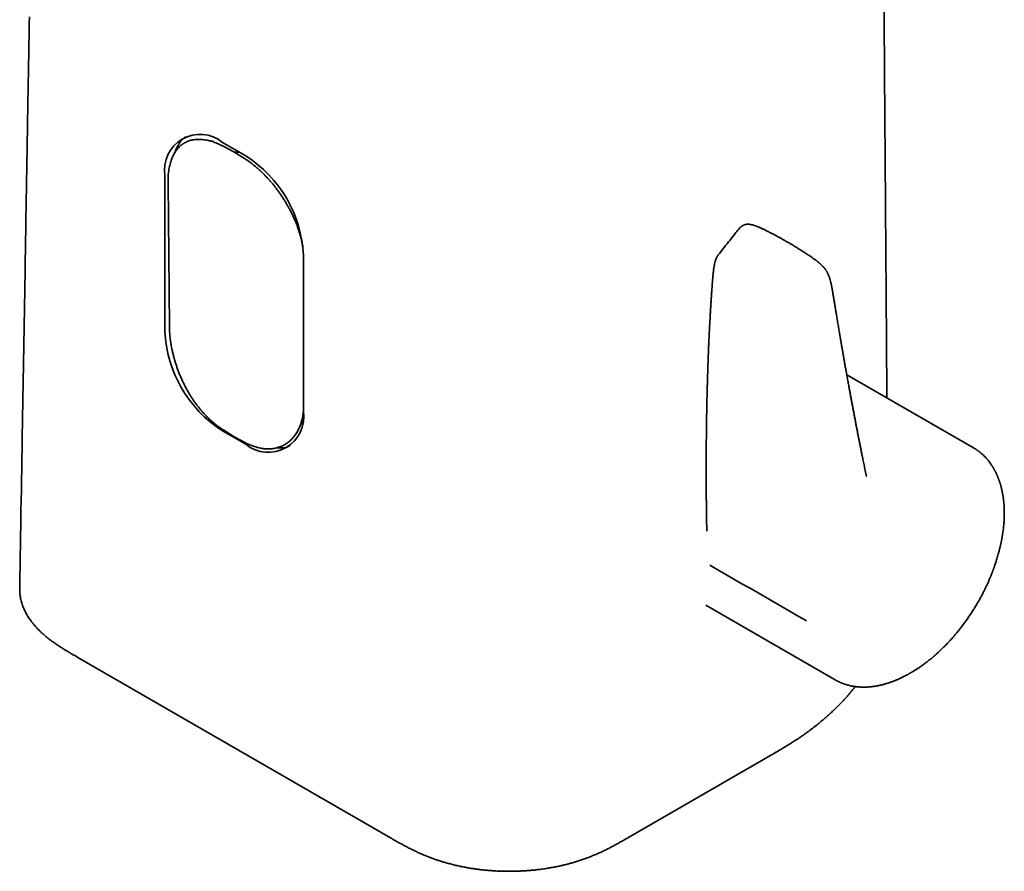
# Model space of a CAD drawing. Header units: millimetres. Extents: x 8 to 575, y 12 to 422.
# Tile 3 of 6: x 496 to 564, y 78 to 136. Entities that reach past the tile are written whole.
import ezdxf

# ---------------------------------------------------------------- set-up
doc = ezdxf.new("R2010")
doc.units = ezdxf.units.MM

msp = doc.modelspace()

# ---------------------------------------------------------------- linework, layer by layer
at = {"color": 7, "linetype": 'Continuous', "lineweight": 35}
for p, q in [((509.552, 127.829), (508.942, 127.918)), ((510.181, 127.74), (511.772, 126.821)), ((510.952, 127.088), (510.227, 127.472)), ((511.678, 126.635), (510.952, 127.088)), ((511.387, 127.043), (510.952, 127.088)), ((506.238, 114.807), (506.238, 125.463)), ((506.449, 124.973), (506.547, 115.099)), ((515.714, 119.993), (515.714, 109.337)), ((544.102, 120.008), (544.107, 120.014)), ((561.588, 106.821), (552.912, 111.83)), ((515.463, 108.265), (515.623, 108.652)), ((511.772, 107.061), (510.181, 107.979)), ((510.262, 108.022), (510.983, 107.571)), ((510.983, 107.571), (511.706, 107.189)), ((561.586, 106.819), (561.611, 106.804)), ((543.255, 96.043), (552.109, 90.932)), ((521.67, 80.117), (500.283, 92.463)), ((537.935, 80.116), (548.239, 86.065))]:
    msp.add_line(p, q, dxfattribs=at)
at = {"color": 7, "linetype": 'Continuous', "lineweight": 35, "flags": 128}
for points in [[(555.662, 110.242), (555.658, 110.8), (555.654, 111.405), (555.649, 112.005), (555.645, 112.604), (555.642, 113.016), (555.639, 113.429), (555.636, 113.841), (555.633, 114.253), (555.63, 114.665), (555.627, 115.078), (555.624, 115.493), (555.62, 115.916), (555.617, 116.406), (555.613, 116.906), (555.609, 117.414), (555.606, 117.932), (555.602, 118.458), (555.6, 118.692), (555.598, 118.928), (555.597, 119.157), (555.595, 119.378), (555.593, 119.592), (555.592, 119.795), (555.59, 119.989), (555.589, 120.177), (555.588, 120.357), (555.586, 120.532), (555.585, 120.7), (555.584, 120.86), (555.583, 121.012), (555.582, 121.157), (555.581, 121.267), (555.58, 121.38), (555.579, 121.499), (555.578, 121.623), (555.577, 121.753), (555.576, 121.925), (555.575, 122.106), (555.573, 122.296), (555.572, 122.494), (555.57, 122.7), (555.569, 122.915), (555.567, 123.138), (555.566, 123.331), (555.564, 123.529), (555.563, 123.732), (555.561, 123.935), (555.56, 124.138), (555.558, 124.339), (555.555, 124.81), (555.551, 125.275), (555.547, 125.822), (555.543, 126.361), (555.539, 126.893), (555.538, 127.156), (555.536, 127.417), (555.534, 127.672), (555.532, 127.921), (555.53, 128.163), (555.528, 128.398), (555.526, 128.667), (555.524, 128.926), (555.523, 129.176), (555.521, 129.417), (555.519, 129.656), (555.517, 129.894), (555.515, 130.137), (555.514, 130.385), (555.512, 130.637), (555.51, 130.895), (555.508, 131.157), (555.506, 131.424), (555.504, 131.712), (555.502, 132.01), (555.499, 132.317), (555.497, 132.633), (555.495, 132.958), (555.492, 133.292), (555.49, 133.586), (555.488, 133.887), (555.486, 134.194), (555.483, 134.506), (555.481, 134.819), (555.479, 135.132), (555.476, 135.444), (555.464, 137.165)], [(496.957, 136.338), (496.95, 135.889), (496.942, 135.441), (496.934, 134.992), (496.927, 134.544), (496.919, 134.095), (496.912, 133.647), (496.904, 133.195), (496.897, 132.788), (496.89, 132.375), (496.883, 131.954), (496.875, 131.526), (496.872, 131.299), (496.868, 131.07), (496.864, 130.838), (496.86, 130.605), (496.856, 130.37), (496.852, 130.138), (496.849, 129.936), (496.845, 129.742), (496.842, 129.554), (496.839, 129.374), (496.836, 129.202), (496.833, 129.037), (496.83, 128.852), (496.827, 128.677), (496.824, 128.512), (496.822, 128.358), (496.82, 128.238), (496.818, 128.112), (496.815, 127.979), (496.813, 127.839), (496.81, 127.693), (496.808, 127.544), (496.805, 127.388), (496.803, 127.225), (496.8, 127.056), (496.797, 126.878), (496.794, 126.693), (496.79, 126.502), (496.787, 126.304), (496.783, 126.102), (496.777, 125.711), (496.77, 125.325), (496.763, 124.873), (496.755, 124.43), (496.748, 123.994), (496.741, 123.577), (496.734, 123.169), (496.727, 122.766), (496.72, 122.363), (496.713, 121.96), (496.707, 121.558), (496.7, 121.155), (496.662, 118.94), (496.469, 107.501), (496.457, 106.782), (496.445, 106.063), (496.433, 105.344), (496.421, 104.625), (496.409, 103.916), (496.397, 103.216), (496.386, 102.526), (496.383, 102.379), (496.381, 102.232), (496.378, 102.086), (496.376, 101.939), (496.373, 101.785), (496.371, 101.622), (496.368, 101.449), (496.365, 101.268), (496.361, 101.069), (496.358, 100.859), (496.354, 100.639), (496.35, 100.41), (496.346, 100.171), (496.342, 99.921), (496.338, 99.662), (496.333, 99.393), (496.329, 99.113), (496.324, 98.824), (496.319, 98.525), (496.314, 98.216), (496.309, 97.916), (496.304, 97.606), (496.298, 97.288), (496.297, 97.213)]]:
    msp.add_lwpolyline(points, dxfattribs=at)
at = {"color": 7, "linetype": 'Continuous', "lineweight": 35}
for centre, radius, start, end in [((508.643, 125.85), 2.436, 50.86113, 189.14962), ((509.14, 126.368), 2.314, 130.03603, 162.08541), ((507.159, 119.606), 8.563, 2.58986, 57.41014), ((514.793, 115.194), 8.563, 182.58986, 237.41014), ((513.309, 108.95), 2.436, 230.86113, 9.14962), ((514.034, 108.974), 2.166, 265.88252, 290.59107)]:
    msp.add_arc(centre, radius, start, end, dxfattribs=at)
for points, knots in [([(510.227, 127.472), (510.171, 127.502), (510.057, 127.56), (509.888, 127.638), (509.72, 127.707), (509.552, 127.769), (509.384, 127.822), (509.217, 127.866), (509.052, 127.901), (508.892, 127.926), (508.737, 127.942), (508.587, 127.948), (508.441, 127.946), (508.296, 127.934), (508.155, 127.913), (508.017, 127.882), (507.884, 127.842), (507.758, 127.793), (507.638, 127.736), (507.525, 127.671), (507.416, 127.598), (507.313, 127.516), (507.214, 127.425), (507.12, 127.325), (507.032, 127.217), (506.95, 127.101), (506.874, 126.978), (506.805, 126.848), (506.742, 126.71), (506.684, 126.565), (506.633, 126.411), (506.587, 126.249), (506.548, 126.08), (506.515, 125.907), (506.489, 125.729), (506.47, 125.548), (506.456, 125.361), (506.449, 125.17), (506.449, 125.039), (506.449, 124.973)], [0, 0, 0, 0, 0.026749, 0.053521, 0.080292, 0.107041, 0.134569, 0.162123, 0.189676, 0.217204, 0.243854, 0.270529, 0.297203, 0.323854, 0.351296, 0.378764, 0.406231, 0.433673, 0.460067, 0.486483, 0.512899, 0.539293, 0.566431, 0.593593, 0.620755, 0.647893, 0.674737, 0.701602, 0.728468, 0.755311, 0.782894, 0.8105, 0.838107, 0.865691, 0.892532, 0.919404, 0.946287, 0.97316, 1, 1, 1, 1]), ([(515.684, 120.56), (515.68, 120.585), (515.665, 120.683), (515.631, 120.856), (515.581, 121.079), (515.523, 121.303), (515.458, 121.529), (515.385, 121.754), (515.305, 121.982), (515.217, 122.211), (515.121, 122.442), (515.017, 122.673), (514.906, 122.904), (514.79, 123.13), (514.671, 123.35), (514.548, 123.563), (514.42, 123.774), (514.286, 123.984), (514.145, 124.193), (513.999, 124.398), (513.847, 124.601), (513.695, 124.795), (513.541, 124.982), (513.388, 125.159), (513.231, 125.331), (513.071, 125.499), (512.907, 125.662), (512.74, 125.82), (512.571, 125.971), (512.398, 126.117), (512.222, 126.257), (512.042, 126.392), (511.86, 126.519), (511.739, 126.596), (511.678, 126.635)], [0, 0, 0, 0, 0.011128, 0.043163, 0.075197, 0.107371, 0.139408, 0.17146, 0.203498, 0.23607, 0.268643, 0.301711, 0.33478, 0.368009, 0.399286, 0.430576, 0.461852, 0.493659, 0.525465, 0.557762, 0.590059, 0.622514, 0.653051, 0.683615, 0.714179, 0.744716, 0.775929, 0.80717, 0.838412, 0.869626, 0.902061, 0.934654, 0.967247, 1, 1, 1, 1]), ([(547.633, 121.579), (547.595, 121.599), (547.52, 121.636), (547.411, 121.691), (547.31, 121.741), (547.216, 121.786), (547.129, 121.827), (547.05, 121.863), (546.978, 121.896), (546.914, 121.924), (546.856, 121.949), (546.805, 121.97), (546.76, 121.989), (546.72, 122.004), (546.681, 122.019), (546.643, 122.033), (546.606, 122.046), (546.569, 122.059), (546.531, 122.07), (546.495, 122.081), (546.463, 122.089), (546.433, 122.097), (546.399, 122.105), (546.362, 122.113), (546.324, 122.12), (546.286, 122.126), (546.249, 122.13), (546.214, 122.133), (546.184, 122.134), (546.154, 122.135), (546.123, 122.134), (546.091, 122.133), (546.058, 122.13), (546.022, 122.124), (545.98, 122.116), (545.933, 122.104), (545.883, 122.087), (545.835, 122.066), (545.798, 122.047), (545.772, 122.033), (545.756, 122.023), (545.741, 122.013), (545.725, 122.001), (545.706, 121.988), (545.686, 121.972), (545.668, 121.956), (545.654, 121.943), (545.642, 121.932), (545.63, 121.919), (545.613, 121.901), (545.602, 121.888), (545.595, 121.88)], [0, 0, 0, 0, 0.06014, 0.116308, 0.168657, 0.217277, 0.262215, 0.302772, 0.339761, 0.37314, 0.402851, 0.429262, 0.451957, 0.472169, 0.490463, 0.510273, 0.527417, 0.5455, 0.564523, 0.582785, 0.597982, 0.610147, 0.626482, 0.6469, 0.662605, 0.678969, 0.698984, 0.712765, 0.724754, 0.736959, 0.750841, 0.765489, 0.778691, 0.791421, 0.810134, 0.830403, 0.852314, 0.874944, 0.895623, 0.904076, 0.911674, 0.91904, 0.926658, 0.935488, 0.947314, 0.956981, 0.964381, 0.969637, 0.976391, 0.986573, 1, 1, 1, 1]), ([(545.598, 121.882), (545.509, 121.774), (545.282, 121.499), (544.922, 121.053), (544.517, 120.543), (544.246, 120.196), (544.11, 120.019), (544.106, 120.015)], [0, 0, 0, 0, 0.176346, 0.448543, 0.720764, 0.992992, 1, 1, 1, 1]), ([(549.975, 120.227), (549.932, 120.255), (549.838, 120.316), (549.691, 120.41), (549.531, 120.51), (549.364, 120.613), (549.19, 120.719), (549.007, 120.827), (548.822, 120.935), (548.636, 121.042), (548.448, 121.147), (548.254, 121.254), (548.053, 121.362), (547.845, 121.471), (547.704, 121.543), (547.633, 121.579)], [0, 0, 0, 0, 0.055915, 0.121129, 0.189544, 0.261161, 0.335984, 0.414016, 0.495263, 0.57257, 0.652591, 0.735334, 0.820809, 0.909027, 1, 1, 1, 1]), ([(544.102, 120.008), (544.096, 120.001), (544.085, 119.986), (544.071, 119.966), (544.059, 119.947), (544.05, 119.932), (544.041, 119.918), (544.033, 119.904), (544.023, 119.886), (544.01, 119.864), (543.997, 119.838), (543.986, 119.813), (543.976, 119.792), (543.966, 119.77), (543.956, 119.746), (543.946, 119.719), (543.937, 119.694), (543.93, 119.673), (543.924, 119.655), (543.918, 119.636), (543.909, 119.605), (543.897, 119.562), (543.885, 119.512), (543.875, 119.468), (543.866, 119.428), (543.857, 119.384), (543.848, 119.336), (543.839, 119.288), (543.831, 119.242), (543.824, 119.198), (543.817, 119.15), (543.809, 119.099), (543.802, 119.045), (543.796, 118.999), (543.792, 118.962), (543.789, 118.937), (543.786, 118.916), (543.785, 118.901), (543.783, 118.891), (543.782, 118.881), (543.781, 118.866), (543.778, 118.843), (543.775, 118.811), (543.77, 118.769), (543.765, 118.719), (543.759, 118.661), (543.753, 118.593), (543.746, 118.517), (543.739, 118.432), (543.732, 118.339), (543.724, 118.237), (543.715, 118.126), (543.709, 118.049), (543.706, 118.01)], [0, 0, 0, 0, 0.01184, 0.023974, 0.033162, 0.040423, 0.047913, 0.055717, 0.064043, 0.077083, 0.091833, 0.105071, 0.115328, 0.125289, 0.138425, 0.152928, 0.165261, 0.175391, 0.18394, 0.193098, 0.203062, 0.231244, 0.25643, 0.277467, 0.296941, 0.318853, 0.34322, 0.370846, 0.39113, 0.41315, 0.436886, 0.46232, 0.489442, 0.516167, 0.531121, 0.543525, 0.553392, 0.560731, 0.56555, 0.569335, 0.575472, 0.587431, 0.603732, 0.624353, 0.649268, 0.678446, 0.711856, 0.749467, 0.791252, 0.837191, 0.88728, 0.941535, 1, 1, 1, 1]), ([(552.036, 116.966), (552.029, 117.014), (552.014, 117.107), (551.992, 117.242), (551.971, 117.368), (551.952, 117.485), (551.933, 117.593), (551.915, 117.692), (551.898, 117.783), (551.882, 117.864), (551.868, 117.936), (551.854, 118), (551.842, 118.057), (551.83, 118.109), (551.818, 118.156), (551.807, 118.202), (551.795, 118.25), (551.78, 118.302), (551.764, 118.36), (551.746, 118.421), (551.726, 118.487), (551.703, 118.554), (551.677, 118.621), (551.655, 118.674), (551.638, 118.713), (551.627, 118.736), (551.618, 118.755), (551.611, 118.77), (551.602, 118.787), (551.59, 118.811), (551.572, 118.846), (551.547, 118.89), (551.518, 118.938), (551.485, 118.989), (551.45, 119.04), (551.412, 119.091), (551.374, 119.139), (551.332, 119.188), (551.287, 119.238), (551.239, 119.289), (551.193, 119.334), (551.152, 119.372), (551.116, 119.405), (551.085, 119.432), (551.059, 119.455), (551.036, 119.474), (551.02, 119.488), (551.009, 119.498), (551.001, 119.504), (550.994, 119.51), (550.984, 119.518), (550.968, 119.531), (550.945, 119.55), (550.914, 119.575), (550.876, 119.604), (550.833, 119.637), (550.781, 119.676), (550.721, 119.72), (550.652, 119.771), (550.575, 119.825), (550.491, 119.884), (550.401, 119.946), (550.304, 120.011), (550.201, 120.08), (550.091, 120.152), (550.014, 120.202), (549.975, 120.227)], [0, 0, 0, 0, 0.039233, 0.075916, 0.110076, 0.14173, 0.170886, 0.197541, 0.221679, 0.243274, 0.262303, 0.278731, 0.293224, 0.306705, 0.318687, 0.329782, 0.341575, 0.354769, 0.36932, 0.384616, 0.400604, 0.41774, 0.434264, 0.449591, 0.456374, 0.462258, 0.466865, 0.470157, 0.473035, 0.479433, 0.488113, 0.499207, 0.51262, 0.524987, 0.538735, 0.552724, 0.566145, 0.578899, 0.595629, 0.611217, 0.625817, 0.639548, 0.649798, 0.659581, 0.667943, 0.674553, 0.679981, 0.683224, 0.684747, 0.68705, 0.69013, 0.693981, 0.701724, 0.711386, 0.722927, 0.73631, 0.7515, 0.770629, 0.791981, 0.815529, 0.841249, 0.869125, 0.898608, 0.930204, 0.96397, 1, 1, 1, 1]), ([(543.706, 118.01), (543.699, 117.912), (543.685, 117.72), (543.665, 117.436), (543.646, 117.16), (543.628, 116.893), (543.611, 116.634), (543.595, 116.383), (543.58, 116.132), (543.566, 115.883), (543.552, 115.635), (543.538, 115.397), (543.526, 115.169), (543.515, 114.95), (543.505, 114.742), (543.495, 114.543), (543.486, 114.354), (543.478, 114.175), (543.47, 114.007), (543.463, 113.849), (543.457, 113.702), (543.451, 113.563), (543.446, 113.433), (543.441, 113.311), (543.437, 113.198), (543.432, 113.093), (543.429, 112.998), (543.426, 112.925), (543.424, 112.871), (543.423, 112.834), (543.421, 112.8), (543.42, 112.768), (543.419, 112.741), (543.418, 112.718), (543.418, 112.697), (543.417, 112.673), (543.416, 112.644), (543.415, 112.607), (543.413, 112.564), (543.411, 112.513), (543.409, 112.456), (543.407, 112.392), (543.405, 112.324), (543.401, 112.205), (543.395, 112.039), (543.388, 111.797), (543.38, 111.53), (543.371, 111.238), (543.364, 110.949), (543.356, 110.653), (543.349, 110.344), (543.342, 110.024), (543.335, 109.707), (543.329, 109.396), (543.323, 109.092), (543.318, 108.788), (543.314, 108.486), (543.31, 108.187), (543.305, 107.848), (543.301, 107.471), (543.297, 107.057), (543.294, 106.648), (543.292, 106.242), (543.29, 105.838), (543.29, 105.463), (543.29, 105.116), (543.29, 104.798), (543.291, 104.48), (543.293, 104.161), (543.295, 103.836), (543.297, 103.511), (543.301, 103.183), (543.304, 102.854), (543.309, 102.518), (543.313, 102.218), (543.317, 101.957), (543.321, 101.736), (543.325, 101.516), (543.329, 101.305), (543.332, 101.168), (543.334, 101.103)], [0, 0, 0, 0, 0.017218, 0.033956, 0.050213, 0.065991, 0.081289, 0.096108, 0.110449, 0.125671, 0.140314, 0.154379, 0.167865, 0.180774, 0.193104, 0.204857, 0.216032, 0.226629, 0.236649, 0.245928, 0.254649, 0.262827, 0.270485, 0.277747, 0.284469, 0.290652, 0.296296, 0.3014, 0.303708, 0.305887, 0.307936, 0.309828, 0.311452, 0.312794, 0.31389, 0.315235, 0.31699, 0.319156, 0.321733, 0.32472, 0.328118, 0.331926, 0.336056, 0.34019, 0.353014, 0.365584, 0.383315, 0.400514, 0.417418, 0.434699, 0.453251, 0.472261, 0.49173, 0.509499, 0.527618, 0.545706, 0.563594, 0.581281, 0.598771, 0.623715, 0.648244, 0.672355, 0.696259, 0.720164, 0.744068, 0.762849, 0.78163, 0.80041, 0.819207, 0.838327, 0.857881, 0.87695, 0.896415, 0.916275, 0.936531, 0.949465, 0.962556, 0.975699, 0.988486, 1, 1, 1, 1]), ([(554.243, 104.954), (554.229, 105.024), (554.2, 105.161), (554.158, 105.364), (554.117, 105.56), (554.078, 105.749), (554.041, 105.93), (554.006, 106.103), (553.972, 106.268), (553.94, 106.426), (553.91, 106.578), (553.88, 106.724), (553.852, 106.864), (553.826, 106.996), (553.801, 107.121), (553.777, 107.239), (553.756, 107.35), (553.734, 107.458), (553.713, 107.566), (553.691, 107.675), (553.67, 107.784), (553.649, 107.893), (553.627, 108.003), (553.596, 108.163), (553.555, 108.376), (553.503, 108.644), (553.451, 108.915), (553.399, 109.19), (553.347, 109.467), (553.295, 109.744), (553.243, 110.021), (553.191, 110.299), (553.139, 110.58), (553.086, 110.872), (553.03, 111.178), (552.972, 111.498), (552.923, 111.768), (552.884, 111.985), (552.856, 112.143), (552.829, 112.296), (552.803, 112.442), (552.78, 112.573), (552.759, 112.69), (552.741, 112.793), (552.724, 112.89), (552.708, 112.981), (552.693, 113.067), (552.678, 113.155), (552.661, 113.249), (552.643, 113.354), (552.624, 113.466), (552.605, 113.573), (552.588, 113.674), (552.571, 113.768), (552.555, 113.866), (552.537, 113.967), (552.519, 114.073), (552.5, 114.183), (552.48, 114.304), (552.457, 114.436), (552.432, 114.58), (552.407, 114.733), (552.379, 114.895), (552.351, 115.065), (552.321, 115.244), (552.289, 115.431), (552.257, 115.627), (552.222, 115.832), (552.187, 116.044), (552.151, 116.263), (552.114, 116.49), (552.076, 116.725), (552.05, 116.885), (552.036, 116.966)], [0, 0, 0, 0, 0.018125, 0.035623, 0.052495, 0.06874, 0.084358, 0.099088, 0.113212, 0.126732, 0.139646, 0.152201, 0.164126, 0.17542, 0.186085, 0.196119, 0.205523, 0.214298, 0.223747, 0.232909, 0.242114, 0.251364, 0.260659, 0.269998, 0.292186, 0.31462, 0.337633, 0.360831, 0.384038, 0.407245, 0.430452, 0.453659, 0.476903, 0.50063, 0.526558, 0.553183, 0.580503, 0.593624, 0.606858, 0.619601, 0.631656, 0.643022, 0.651967, 0.660435, 0.668424, 0.675935, 0.682968, 0.689566, 0.697612, 0.706216, 0.715378, 0.725097, 0.732516, 0.740229, 0.748238, 0.756542, 0.76514, 0.774081, 0.783567, 0.794658, 0.806437, 0.818904, 0.832058, 0.8459, 0.86043, 0.875648, 0.891555, 0.908149, 0.925432, 0.943077, 0.961387, 0.980361, 1, 1, 1, 1]), ([(506.547, 115.099), (506.548, 115.041), (506.55, 114.925), (506.558, 114.748), (506.572, 114.568), (506.589, 114.383), (506.612, 114.196), (506.64, 114.004), (506.672, 113.811), (506.711, 113.605), (506.758, 113.387), (506.813, 113.156), (506.876, 112.924), (506.945, 112.688), (507.021, 112.45), (507.105, 112.21), (507.195, 111.971), (507.291, 111.737), (507.391, 111.508), (507.494, 111.286), (507.604, 111.065), (507.72, 110.846), (507.843, 110.628), (507.974, 110.411), (508.109, 110.199), (508.246, 109.997), (508.386, 109.804), (508.526, 109.62), (508.669, 109.442), (508.818, 109.268), (508.972, 109.099), (509.131, 108.934), (509.293, 108.777), (509.454, 108.629), (509.615, 108.491), (509.775, 108.363), (509.937, 108.241), (510.099, 108.127), (510.208, 108.057), (510.262, 108.022)], [0, 0, 0, 0, 0.023909, 0.047832, 0.071756, 0.095665, 0.120056, 0.144463, 0.16887, 0.193261, 0.221705, 0.250175, 0.278644, 0.307087, 0.336394, 0.36573, 0.395065, 0.424372, 0.452198, 0.48005, 0.507901, 0.535727, 0.564424, 0.59315, 0.621877, 0.650574, 0.677409, 0.704268, 0.731126, 0.75796, 0.785606, 0.813277, 0.840949, 0.868596, 0.894855, 0.921146, 0.947449, 0.973741, 1, 1, 1, 1]), ([(511.706, 107.189), (511.762, 107.16), (511.874, 107.103), (512.041, 107.028), (512.208, 106.96), (512.375, 106.902), (512.544, 106.852), (512.712, 106.81), (512.879, 106.779), (513.042, 106.758), (513.2, 106.747), (513.355, 106.745), (513.507, 106.752), (513.658, 106.769), (513.806, 106.796), (513.953, 106.832), (514.095, 106.878), (514.232, 106.933), (514.362, 106.996), (514.486, 107.067), (514.606, 107.146), (514.721, 107.234), (514.833, 107.331), (514.939, 107.437), (515.04, 107.551), (515.135, 107.672), (515.223, 107.801), (515.305, 107.936), (515.38, 108.079), (515.449, 108.229), (515.512, 108.387), (515.567, 108.552), (515.615, 108.723), (515.655, 108.896), (515.687, 109.07), (515.705, 109.191), (515.712, 109.256), (515.712, 109.262)], [0, 0, 0, 0, 0.029001, 0.058026, 0.087052, 0.116053, 0.145898, 0.175772, 0.205645, 0.23549, 0.264376, 0.293287, 0.3222, 0.351086, 0.380829, 0.410599, 0.440369, 0.470112, 0.498753, 0.527418, 0.556084, 0.584726, 0.614161, 0.643622, 0.673083, 0.702519, 0.731898, 0.761301, 0.790704, 0.820083, 0.850265, 0.880472, 0.910679, 0.940862, 0.969067, 0.997303, 1, 1, 1, 1]), ([(552.108, 90.933), (552.121, 90.926), (552.146, 90.911), (552.18, 90.893), (552.212, 90.875), (552.246, 90.858), (552.281, 90.839), (552.318, 90.821), (552.356, 90.802), (552.392, 90.786), (552.421, 90.772), (552.443, 90.762), (552.459, 90.755), (552.474, 90.749), (552.489, 90.742), (552.508, 90.734), (552.532, 90.724), (552.561, 90.712), (552.592, 90.7), (552.626, 90.687), (552.663, 90.673), (552.703, 90.658), (552.746, 90.643), (552.786, 90.63), (552.821, 90.619), (552.848, 90.61), (552.873, 90.602), (552.897, 90.595), (552.934, 90.584), (552.984, 90.57), (553.048, 90.554), (553.114, 90.538), (553.174, 90.524), (553.225, 90.513), (553.266, 90.505), (553.302, 90.499), (553.335, 90.493), (553.368, 90.487), (553.406, 90.481), (553.451, 90.474), (553.502, 90.467), (553.555, 90.46), (553.612, 90.454), (553.672, 90.448), (553.729, 90.443), (553.777, 90.44), (553.818, 90.438), (553.856, 90.436), (553.897, 90.434), (553.942, 90.432), (553.987, 90.431), (554.032, 90.431), (554.078, 90.43), (554.129, 90.431), (554.185, 90.432), (554.24, 90.433), (554.288, 90.435), (554.325, 90.437), (554.355, 90.439), (554.381, 90.441), (554.411, 90.443), (554.447, 90.445), (554.491, 90.449), (554.537, 90.453), (554.584, 90.458), (554.633, 90.463), (554.69, 90.47), (554.755, 90.479), (554.826, 90.489), (554.884, 90.499), (554.929, 90.506), (554.963, 90.512), (554.991, 90.517), (555.017, 90.522), (555.043, 90.527), (555.073, 90.533), (555.109, 90.54), (555.15, 90.549), (555.208, 90.562), (555.279, 90.578), (555.359, 90.598), (555.434, 90.618), (555.507, 90.638), (555.568, 90.655), (555.619, 90.67), (555.659, 90.682), (555.699, 90.695), (555.742, 90.709), (555.783, 90.722), (555.822, 90.735), (555.855, 90.746), (555.882, 90.755), (555.902, 90.763), (555.918, 90.768), (555.932, 90.773), (555.948, 90.779), (555.967, 90.786), (555.995, 90.796), (556.033, 90.81), (556.084, 90.829), (556.15, 90.854), (556.228, 90.886), (556.318, 90.922), (556.407, 90.961), (556.526, 91.013), (556.675, 91.082), (556.816, 91.152), (556.919, 91.205), (556.981, 91.238), (557.036, 91.267), (557.082, 91.292), (557.121, 91.314), (557.152, 91.331), (557.179, 91.346), (557.205, 91.361), (557.234, 91.377), (557.269, 91.397), (557.309, 91.421), (557.356, 91.448), (557.413, 91.482), (557.479, 91.522), (557.553, 91.568), (557.627, 91.614), (557.699, 91.661), (557.768, 91.706), (557.847, 91.759), (557.934, 91.818), (558.029, 91.884), (558.12, 91.949), (558.213, 92.017), (558.308, 92.088), (558.409, 92.165), (558.496, 92.233), (558.568, 92.29), (558.623, 92.334), (558.678, 92.379), (558.731, 92.423), (558.778, 92.463), (558.818, 92.496), (558.851, 92.524), (558.874, 92.544), (558.89, 92.558), (558.9, 92.566), (558.91, 92.575), (558.922, 92.585), (558.944, 92.604), (558.975, 92.632), (559.027, 92.678), (559.093, 92.737), (559.176, 92.812), (559.262, 92.892), (559.352, 92.977), (559.446, 93.068), (559.544, 93.165), (559.647, 93.269), (559.755, 93.38), (559.867, 93.499), (559.982, 93.623), (560.098, 93.751), (560.215, 93.885), (560.335, 94.025), (560.456, 94.169), (560.6, 94.346), (560.764, 94.556), (560.949, 94.8), (561.127, 95.047), (561.3, 95.297), (561.468, 95.549), (561.629, 95.802), (561.779, 96.047), (561.917, 96.283), (562.044, 96.509), (562.166, 96.734), (562.281, 96.958), (562.39, 97.176), (562.49, 97.388), (562.584, 97.593), (562.671, 97.792), (562.752, 97.986), (562.828, 98.174), (562.898, 98.356), (562.964, 98.532), (563.021, 98.694), (563.073, 98.846), (563.121, 98.992), (563.17, 99.145), (563.219, 99.304), (563.266, 99.468), (563.313, 99.637), (563.35, 99.779), (563.377, 99.889), (563.395, 99.962), (563.41, 100.026), (563.423, 100.082), (563.433, 100.128), (563.441, 100.163), (563.447, 100.19), (563.452, 100.212), (563.456, 100.231), (563.461, 100.252), (563.466, 100.278), (563.473, 100.311), (563.482, 100.352), (563.491, 100.398), (563.502, 100.45), (563.513, 100.509), (563.525, 100.574), (563.538, 100.646), (563.552, 100.722), (563.571, 100.839), (563.595, 100.992), (563.621, 101.178), (563.642, 101.354), (563.659, 101.52), (563.672, 101.677), (563.681, 101.806), (563.687, 101.909), (563.69, 101.988), (563.693, 102.061), (563.695, 102.126), (563.696, 102.184), (563.697, 102.235), (563.698, 102.278), (563.698, 102.314), (563.698, 102.343), (563.698, 102.362), (563.698, 102.375), (563.698, 102.385), (563.698, 102.401), (563.698, 102.424), (563.697, 102.454), (563.697, 102.492), (563.696, 102.533), (563.695, 102.577), (563.694, 102.621), (563.69, 102.73), (563.681, 102.896), (563.662, 103.116), (563.644, 103.276), (563.629, 103.384), (563.622, 103.438), (563.615, 103.486), (563.609, 103.524), (563.604, 103.554), (563.6, 103.579), (563.596, 103.604), (563.59, 103.634), (563.584, 103.67), (563.576, 103.714), (563.566, 103.763), (563.556, 103.817), (563.544, 103.872), (563.533, 103.924), (563.519, 103.986), (563.502, 104.055), (563.484, 104.129), (563.466, 104.195), (563.45, 104.254), (563.435, 104.303), (563.423, 104.345), (563.412, 104.381), (563.4, 104.42), (563.386, 104.464), (563.369, 104.514), (563.351, 104.569), (563.33, 104.627), (563.309, 104.685), (563.287, 104.744), (563.264, 104.802), (563.24, 104.86), (563.217, 104.916), (563.194, 104.968), (563.175, 105.011), (563.158, 105.047), (563.145, 105.075), (563.132, 105.103), (563.117, 105.134), (563.099, 105.17), (563.079, 105.211), (563.057, 105.253), (563.035, 105.295), (563.007, 105.345), (562.975, 105.404), (562.937, 105.468), (562.901, 105.528), (562.865, 105.585), (562.827, 105.644), (562.785, 105.706), (562.739, 105.772), (562.689, 105.839), (562.639, 105.904), (562.591, 105.965), (562.54, 106.026), (562.485, 106.089), (562.424, 106.156), (562.363, 106.22), (562.299, 106.284), (562.232, 106.347), (562.16, 106.411), (562.098, 106.464), (562.048, 106.504), (562.015, 106.531), (561.984, 106.555), (561.957, 106.575), (561.932, 106.594), (561.904, 106.614), (561.874, 106.636), (561.841, 106.659), (561.804, 106.684), (561.761, 106.713), (561.712, 106.744), (561.656, 106.779), (561.616, 106.802), (561.595, 106.815)], [0, 0, 0, 0, 0.00184, 0.003756, 0.005779, 0.007915, 0.010165, 0.012484, 0.014913, 0.017204, 0.019076, 0.020272, 0.0212, 0.021988, 0.022878, 0.023877, 0.02535, 0.027009, 0.028863, 0.030756, 0.03284, 0.035116, 0.037582, 0.04009, 0.041814, 0.043308, 0.044625, 0.045975, 0.047375, 0.050688, 0.054194, 0.057774, 0.061426, 0.063841, 0.06602, 0.067944, 0.069611, 0.071251, 0.073114, 0.075599, 0.078331, 0.08112, 0.083953, 0.087227, 0.090279, 0.092749, 0.09465, 0.096505, 0.098566, 0.100834, 0.103348, 0.105399, 0.107702, 0.110258, 0.113067, 0.116127, 0.118375, 0.120221, 0.121664, 0.122818, 0.12411, 0.126031, 0.12823, 0.130521, 0.132851, 0.13522, 0.137624, 0.141277, 0.144721, 0.14791, 0.149693, 0.151316, 0.152712, 0.153883, 0.155046, 0.156475, 0.158189, 0.160189, 0.162451, 0.16651, 0.170327, 0.173901, 0.177273, 0.180803, 0.182625, 0.184506, 0.186446, 0.188444, 0.190495, 0.192369, 0.193945, 0.195222, 0.196159, 0.196827, 0.197425, 0.198179, 0.199091, 0.200159, 0.202154, 0.204536, 0.207303, 0.211488, 0.215719, 0.219941, 0.224153, 0.232552, 0.240914, 0.244144, 0.247071, 0.249655, 0.251899, 0.253667, 0.255145, 0.256331, 0.257424, 0.258804, 0.260449, 0.262381, 0.264599, 0.267104, 0.270458, 0.274057, 0.27757, 0.280988, 0.284309, 0.287535, 0.292288, 0.296818, 0.301126, 0.305501, 0.310137, 0.315033, 0.32019, 0.322812, 0.325497, 0.328244, 0.330941, 0.333284, 0.335257, 0.33686, 0.338093, 0.338739, 0.339201, 0.339591, 0.340184, 0.340993, 0.342884, 0.344807, 0.348796, 0.3529, 0.357224, 0.361857, 0.366616, 0.371663, 0.376997, 0.382619, 0.388529, 0.394727, 0.400835, 0.407199, 0.413817, 0.420529, 0.427218, 0.438028, 0.448775, 0.459459, 0.470078, 0.480632, 0.491118, 0.501537, 0.510628, 0.519666, 0.528651, 0.537503, 0.546095, 0.554282, 0.56223, 0.569938, 0.577405, 0.584629, 0.591612, 0.598351, 0.604874, 0.610183, 0.615779, 0.621661, 0.62783, 0.634049, 0.640535, 0.647287, 0.650422, 0.653238, 0.655732, 0.657904, 0.659753, 0.660994, 0.66203, 0.662863, 0.663522, 0.66429, 0.665266, 0.666565, 0.668197, 0.669948, 0.671969, 0.674259, 0.676818, 0.679647, 0.682677, 0.685677, 0.693392, 0.700759, 0.707776, 0.714445, 0.720765, 0.726736, 0.730151, 0.733425, 0.736427, 0.73913, 0.741534, 0.743638, 0.745442, 0.746948, 0.748154, 0.749062, 0.74936, 0.749767, 0.750341, 0.751344, 0.752631, 0.754204, 0.756032, 0.757899, 0.759766, 0.761632, 0.771882, 0.781094, 0.790496, 0.793163, 0.795651, 0.797822, 0.799675, 0.800909, 0.801946, 0.803009, 0.804366, 0.806056, 0.808054, 0.810359, 0.812961, 0.815567, 0.818056, 0.820426, 0.824357, 0.827913, 0.831094, 0.833961, 0.836556, 0.838404, 0.840106, 0.842006, 0.844216, 0.846737, 0.849567, 0.852543, 0.855553, 0.858597, 0.861674, 0.864729, 0.867809, 0.870649, 0.87311, 0.874908, 0.876431, 0.87782, 0.879513, 0.881544, 0.883866, 0.886304, 0.888687, 0.891017, 0.895043, 0.898829, 0.902333, 0.905729, 0.909308, 0.9131, 0.917243, 0.921726, 0.926101, 0.930124, 0.933836, 0.938567, 0.943331, 0.947979, 0.952717, 0.957612, 0.962689, 0.968055, 0.970514, 0.972841, 0.9749, 0.976694, 0.978329, 0.980194, 0.982324, 0.984508, 0.98696, 0.989734, 0.992832, 0.996254, 1, 1, 1, 1]), ([(554.276, 104.872), (554.276, 104.872), (554.276, 104.873), (554.275, 104.873), (554.275, 104.873), (554.275, 104.873), (554.275, 104.873), (554.274, 104.874), (554.273, 104.876), (554.272, 104.877), (554.27, 104.88), (554.268, 104.883), (554.265, 104.888), (554.263, 104.893), (554.261, 104.898), (554.259, 104.902), (554.257, 104.906), (554.254, 104.914), (554.251, 104.924), (554.247, 104.937), (554.245, 104.948), (554.243, 104.954)], [0, 0, 0, 0, 0.082169, 0.148252, 0.197883, 0.244793, 0.285888, 0.326785, 0.369714, 0.415999, 0.46638, 0.522832, 0.58551, 0.642538, 0.686267, 0.709365, 0.74151, 0.786202, 0.84381, 0.914843, 1, 1, 1, 1]), ([(550.149, 94.962), (549.414, 95.389), (547.945, 96.245), (545.741, 97.517), (544.272, 98.358), (543.538, 98.778)], [0, 0, 0, 0, 0.3333384, 0.6666626, 1, 1, 1, 1]), ([(500.283, 92.463), (500.139, 92.546), (499.924, 92.67), (499.641, 92.837), (499.431, 92.964), (499.224, 93.093), (499.02, 93.223), (498.821, 93.356), (498.625, 93.492), (498.435, 93.631), (498.25, 93.773), (498.071, 93.918), (497.897, 94.068), (497.731, 94.22), (497.572, 94.377), (497.42, 94.536), (497.284, 94.691), (497.163, 94.84), (497.055, 94.983), (496.954, 95.127), (496.859, 95.274), (496.771, 95.422), (496.691, 95.572), (496.617, 95.725), (496.55, 95.879), (496.491, 96.036), (496.44, 96.193), (496.396, 96.351), (496.36, 96.509), (496.333, 96.665), (496.313, 96.82), (496.301, 96.976), (496.296, 97.107), (496.297, 97.186), (496.298, 97.213)], [0, 0, 0, 0, 0.064453, 0.096667, 0.128881, 0.161116, 0.193351, 0.225751, 0.258151, 0.290616, 0.323081, 0.356101, 0.38912, 0.422248, 0.455376, 0.48894, 0.522537, 0.551092, 0.579652, 0.608207, 0.636961, 0.66572, 0.694474, 0.723734, 0.753, 0.78226, 0.811736, 0.841219, 0.870695, 0.89925, 0.92781, 0.956364, 0.985116, 1, 1, 1, 1]), ([(548.239, 86.065), (548.34, 86.124), (548.542, 86.241), (548.838, 86.422), (549.13, 86.605), (549.43, 86.8), (549.739, 87.008), (550.054, 87.229), (550.362, 87.454), (550.663, 87.682), (550.956, 87.914), (551.229, 88.139), (551.483, 88.357), (551.719, 88.566), (551.949, 88.778), (552.173, 88.993), (552.391, 89.21), (552.586, 89.413), (552.761, 89.601), (552.917, 89.774), (553.069, 89.948), (553.234, 90.143), (553.376, 90.317), (553.466, 90.433), (553.493, 90.468)], [0, 0, 0, 0, 0.046201, 0.092403, 0.138657, 0.18491, 0.238152, 0.291399, 0.344641, 0.398064, 0.451492, 0.504916, 0.551399, 0.597886, 0.64437, 0.690974, 0.737581, 0.784185, 0.820447, 0.85671, 0.892998, 0.929286, 0.978113, 1, 1, 1, 1]), ([(537.935, 80.116), (537.839, 80.061), (537.648, 79.951), (537.359, 79.786), (537.067, 79.624), (536.77, 79.465), (536.466, 79.31), (536.18, 79.172), (535.913, 79.05), (535.667, 78.943), (535.416, 78.84), (535.158, 78.74), (534.893, 78.644), (534.62, 78.551), (534.343, 78.464), (534.075, 78.385), (533.818, 78.316), (533.573, 78.254), (533.306, 78.191), (533.017, 78.13), (532.705, 78.07), (532.39, 78.016), (532.072, 77.969), (531.767, 77.93), (531.477, 77.898), (531.201, 77.873), (530.928, 77.853), (530.657, 77.837), (530.39, 77.825), (530.102, 77.818), (529.794, 77.815), (529.466, 77.818), (529.138, 77.828), (528.811, 77.844), (528.502, 77.865), (528.209, 77.891), (527.934, 77.919), (527.665, 77.952), (527.4, 77.989), (527.141, 78.029), (526.861, 78.077), (526.56, 78.135), (526.241, 78.204), (525.927, 78.28), (525.635, 78.356), (525.366, 78.433), (525.118, 78.509), (524.874, 78.589), (524.634, 78.672), (524.397, 78.759), (524.165, 78.85), (523.937, 78.944), (523.716, 79.04), (523.502, 79.137), (523.295, 79.235), (523.056, 79.352), (522.788, 79.49), (522.496, 79.647), (522.215, 79.804), (521.941, 79.96), (521.76, 80.065), (521.67, 80.117)], [0, 0, 0, 0, 0.021707, 0.043414, 0.065119, 0.086832, 0.108547, 0.130257, 0.146747, 0.163243, 0.179737, 0.196226, 0.213154, 0.23009, 0.247025, 0.263952, 0.278299, 0.292648, 0.306995, 0.324564, 0.342148, 0.359737, 0.377321, 0.39489, 0.409853, 0.424818, 0.43978, 0.454127, 0.468477, 0.482824, 0.500391, 0.517972, 0.535558, 0.553139, 0.570705, 0.585662, 0.600622, 0.615578, 0.629951, 0.644327, 0.6587, 0.676939, 0.69519, 0.71344, 0.731679, 0.746687, 0.7617, 0.776714, 0.791722, 0.806745, 0.821773, 0.836802, 0.851826, 0.866163, 0.880501, 0.894838, 0.91654, 0.938242, 0.958827, 0.979413, 1, 1, 1, 1])]:
    msp.add_open_spline(points, degree=3, knots=knots, dxfattribs=at)

doc.saveas('drawing.dxf')
